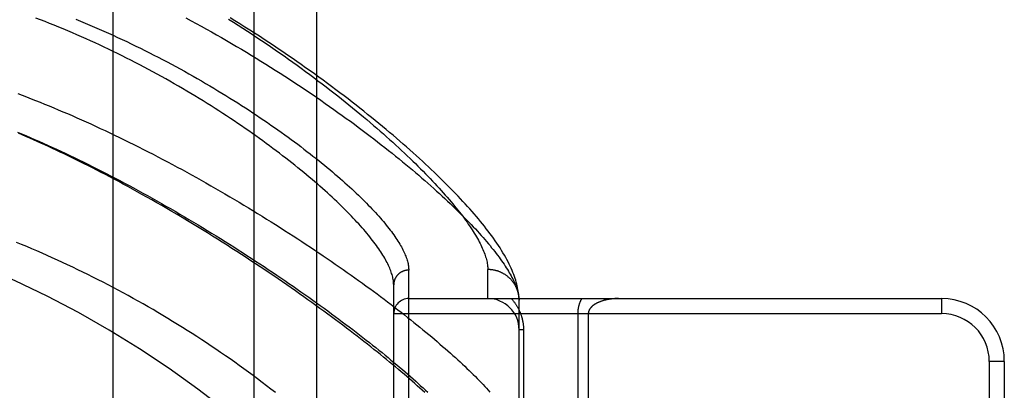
# Model space of a CAD drawing. Header units: inches. Extents: x 0 to 221, y 0 to 143.
# Tile 67 of 256: x 38.761 to 40.723, y 59.388 to 60.126. Entities that reach past the tile are written whole.
import ezdxf

# ---------------------------------------------------------------- set-up
doc = ezdxf.new("R2010")
doc.units = ezdxf.units.IN
doc.header["$LTSCALE"] = 12.142857
doc.header["$MEASUREMENT"] = 0
doc.linetypes.add('HIDDEN', pattern=[0.2, 0.1, -0.1])
for name, color, linetype in [('DEFAULT_2', 8, 'HIDDEN'), ('LEFTHAND_DOOR_ASSEMBLY', 7, 'CONTINUOUS'), ('SUBPANEL', 7, 'CONTINUOUS')]:
    doc.layers.add(name, color=color, linetype=linetype)

msp = doc.modelspace()

# ---------------------------------------------------------------- linework, layer by layer
at = {"layer": 'DEFAULT_2', "color": 8, "linetype": 'HIDDEN'}
msp.add_line((38.9472, 34.8936), (38.9472, 103.9976), dxfattribs=at)
at = {"layer": 'LEFTHAND_DOOR_ASSEMBLY', "color": 8, "linetype": 'HIDDEN'}
for p, q in [((39.5365, 58.514), (39.5365, 59.6272)), ((39.694, 59.5706), (39.694, 59.6284)), ((39.5065, 58.5434), (39.5065, 59.5978)), ((39.5365, 59.5706), (40.5985, 59.5706)), ((39.7565, 59.5672), (39.7564, 59.5696)), ((39.7565, 59.2268), (39.7565, 59.5672)), ((40.5985, 59.5706), (40.5985, 59.5406)), ((39.5065, 59.5406), (40.5985, 59.5406)), ((39.8732, 59.5406), (39.8732, 59.2686)), ((39.8944, 59.5406), (39.8944, 59.292)), ((39.7653, 59.5081), (39.7565, 59.5081)), ((39.7653, 59.5081), (39.7653, 59.2268)), ((40.6935, 59.4456), (40.6935, 58.6956)), ((40.7235, 59.4456), (40.6935, 59.4456)), ((40.7235, 59.4456), (40.7235, 58.6956))]:
    msp.add_line(p, q, dxfattribs=at)
for points in [[(39.5065, 59.5978), (39.5064, 59.5999), (39.5063, 59.602), (39.5061, 59.6042), (39.5058, 59.6065), (39.5055, 59.6088), (39.505, 59.6111), (39.5045, 59.6135), (39.5039, 59.6159), (39.5032, 59.6183), (39.5024, 59.6208), (39.5016, 59.6233), (39.5007, 59.6259), (39.4997, 59.6285), (39.4986, 59.6312), (39.4974, 59.6339), (39.4961, 59.6366), (39.4948, 59.6394), (39.4933, 59.6423), (39.4918, 59.6451), (39.4902, 59.6481), (39.4886, 59.651), (39.4868, 59.654), (39.4849, 59.6571), (39.483, 59.6601), (39.481, 59.6633), (39.4789, 59.6664), (39.4767, 59.6697), (39.4744, 59.6729), (39.4721, 59.6762), (39.4696, 59.6796), (39.4671, 59.6829), (39.4644, 59.6864), (39.4617, 59.6898), (39.4589, 59.6933), (39.456, 59.6969), (39.453, 59.7005), (39.45, 59.7041), (39.4468, 59.7078), (39.4436, 59.7115), (39.4402, 59.7153), (39.4368, 59.7191), (39.4333, 59.7229), (39.4297, 59.7268), (39.426, 59.7307), (39.4222, 59.7347), (39.4183, 59.7387), (39.4143, 59.7427), (39.4103, 59.7468), (39.4061, 59.7509), (39.4019, 59.7551), (39.3975, 59.7593), (39.3931, 59.7635), (39.3886, 59.7678), (39.384, 59.7721), (39.3793, 59.7764), (39.3745, 59.7808), (39.3696, 59.7852), (39.3646, 59.7897), (39.3595, 59.7942), (39.3543, 59.7987), (39.3491, 59.8032), (39.3437, 59.8078), (39.3383, 59.8124), (39.3327, 59.817), (39.3271, 59.8217), (39.3214, 59.8264), (39.3156, 59.8311), (39.3097, 59.8358), (39.3037, 59.8406), (39.2976, 59.8454), (39.2914, 59.8502), (39.2851, 59.855), (39.2788, 59.8599), (39.2724, 59.8647), (39.2658, 59.8696), (39.2592, 59.8745), (39.2525, 59.8795), (39.2457, 59.8844), (39.2389, 59.8893), (39.2319, 59.8943), (39.2249, 59.8993), (39.2178, 59.9042), (39.2106, 59.9092), (39.2033, 59.9142), (39.196, 59.9192), (39.1886, 59.9242), (39.1811, 59.9292), (39.1735, 59.9342), (39.1659, 59.9392), (39.1581, 59.9442), (39.1504, 59.9492), (39.1425, 59.9541), (39.1346, 59.9591), (39.1266, 59.9641), (39.1186, 59.969), (39.1104, 59.9739), (39.1023, 59.9788), (39.0941, 59.9837), (39.0858, 59.9886), (39.0774, 59.9935), (39.0691, 59.9983), (39.0606, 60.0031), (39.0521, 60.0079), (39.0436, 60.0126), (39.035, 60.0173), (39.0264, 60.022), (39.0177, 60.0267), (39.009, 60.0313), (39.0003, 60.0359), (38.9915, 60.0405), (38.9827, 60.045), (38.9739, 60.0494), (38.965, 60.0539), (38.9562, 60.0583), (38.9472, 60.0626), (38.9383, 60.0669), (38.9293, 60.0712), (38.9204, 60.0754), (38.9114, 60.0795), (38.9023, 60.0836), (38.8933, 60.0877), (38.8843, 60.0917), (38.8752, 60.0957), (38.8662, 60.0996), (38.8571, 60.1034), (38.848, 60.1072), (38.8389, 60.111), (38.8298, 60.1146), (38.8207, 60.1183), (38.8116, 60.1218), (38.8025, 60.1254), (38.7934, 60.1288)], [(39.0924, 60.1291), (39.1026, 60.1236), (39.1128, 60.1181), (39.123, 60.1126), (39.1331, 60.107), (39.1432, 60.1013), (39.1533, 60.0957), (39.1633, 60.09), (39.1733, 60.0842), (39.1832, 60.0784), (39.1931, 60.0726), (39.203, 60.0668), (39.2128, 60.0609), (39.2226, 60.055), (39.2323, 60.0491), (39.2419, 60.0432), (39.2515, 60.0372), (39.261, 60.0313), (39.2705, 60.0253), (39.2799, 60.0193), (39.2892, 60.0133), (39.2985, 60.0073), (39.3077, 60.0013), (39.3168, 59.9953), (39.3259, 59.9892), (39.3348, 59.9832), (39.3437, 59.9772), (39.3526, 59.9712), (39.3613, 59.9652), (39.3699, 59.9592), (39.3785, 59.9532), (39.387, 59.9472), (39.3954, 59.9412), (39.4037, 59.9352), (39.4119, 59.9293), (39.4201, 59.9234), (39.4281, 59.9175), (39.436, 59.9116), (39.4439, 59.9057), (39.4516, 59.8999), (39.4593, 59.8941), (39.4669, 59.8883), (39.4744, 59.8825), (39.4817, 59.8768), (39.489, 59.8711), (39.4962, 59.8654), (39.5033, 59.8597), (39.5103, 59.8541), (39.5171, 59.8486), (39.5239, 59.843), (39.5306, 59.8375), (39.5372, 59.832), (39.5437, 59.8266), (39.5501, 59.8212), (39.5564, 59.8159), (39.5625, 59.8105), (39.5686, 59.8053), (39.5746, 59.8), (39.5805, 59.7948), (39.5863, 59.7897), (39.5919, 59.7846), (39.5975, 59.7795), (39.603, 59.7745), (39.6084, 59.7695), (39.6137, 59.7646), (39.6188, 59.7597), (39.6239, 59.7549), (39.6289, 59.7501), (39.6338, 59.7453), (39.6386, 59.7406), (39.6432, 59.736), (39.6478, 59.7314), (39.6523, 59.7268), (39.6567, 59.7223), (39.661, 59.7178), (39.6652, 59.7134), (39.6693, 59.7091), (39.6732, 59.7047), (39.6771, 59.7005), (39.6809, 59.6962), (39.6846, 59.6921), (39.6882, 59.6879), (39.6917, 59.6839), (39.6952, 59.6798), (39.6985, 59.6759), (39.7017, 59.6719), (39.7048, 59.668), (39.7079, 59.6642), (39.7108, 59.6604), (39.7136, 59.6567), (39.7164, 59.653), (39.719, 59.6494), (39.7216, 59.6458), (39.7241, 59.6423), (39.7264, 59.6388), (39.7287, 59.6353), (39.7309, 59.6319), (39.733, 59.6286), (39.735, 59.6253), (39.7369, 59.622), (39.7388, 59.6189), (39.7405, 59.6157), (39.7422, 59.6126), (39.7437, 59.6096), (39.7452, 59.6065), (39.7465, 59.6036), (39.7478, 59.6007), (39.749, 59.5978), (39.7501, 59.595), (39.7511, 59.5923), (39.7521, 59.5895), (39.7529, 59.5869), (39.7537, 59.5842)], [(39.7564, 59.5696), (39.7563, 59.5726), (39.756, 59.5756), (39.7557, 59.5788), (39.7553, 59.5821), (39.7548, 59.5854), (39.7542, 59.5888), (39.7535, 59.5923), (39.7528, 59.5959), (39.7519, 59.5995), (39.7509, 59.6032), (39.7498, 59.6069), (39.7485, 59.6107), (39.7472, 59.6146), (39.7458, 59.6185), (39.7442, 59.6225), (39.7425, 59.6266), (39.7407, 59.6308), (39.7388, 59.635), (39.7367, 59.6393), (39.7345, 59.6436), (39.7322, 59.6481), (39.7297, 59.6526), (39.7271, 59.6572), (39.7243, 59.6618), (39.7214, 59.6665), (39.7184, 59.6713), (39.7153, 59.6761), (39.7121, 59.6809), (39.7088, 59.6857), (39.7054, 59.6905), (39.7019, 59.6953), (39.6984, 59.7001), (39.6948, 59.7049), (39.6911, 59.7097), (39.6873, 59.7145), (39.6834, 59.7194), (39.6794, 59.7243), (39.6753, 59.7291), (39.6712, 59.7341), (39.667, 59.739), (39.6626, 59.744), (39.6582, 59.749), (39.6537, 59.754), (39.6492, 59.759), (39.6445, 59.7641), (39.6398, 59.7692), (39.6349, 59.7743), (39.63, 59.7795), (39.625, 59.7847), (39.6199, 59.7899), (39.6147, 59.7952), (39.6094, 59.8005), (39.604, 59.8058), (39.5985, 59.8111), (39.5929, 59.8165), (39.5873, 59.822), (39.5815, 59.8274), (39.5757, 59.8329), (39.5698, 59.8384), (39.5637, 59.844), (39.5576, 59.8496), (39.5514, 59.8552), (39.5451, 59.8609), (39.5387, 59.8666), (39.5322, 59.8723), (39.5256, 59.8781), (39.5189, 59.8839), (39.5121, 59.8897), (39.5053, 59.8956), (39.4983, 59.9014), (39.4912, 59.9073), (39.4841, 59.9133), (39.4768, 59.9193), (39.4695, 59.9252), (39.4621, 59.9313), (39.4545, 59.9373), (39.4469, 59.9434), (39.4392, 59.9495), (39.4314, 59.9556), (39.4235, 59.9617), (39.4156, 59.9679), (39.4075, 59.974), (39.3993, 59.9802), (39.3911, 59.9864), (39.3828, 59.9926), (39.3744, 59.9989), (39.3659, 60.0051), (39.3573, 60.0114), (39.3486, 60.0176), (39.3399, 60.0239), (39.331, 60.0301), (39.3221, 60.0364), (39.3132, 60.0427), (39.3041, 60.0489), (39.295, 60.0552), (39.2858, 60.0615), (39.2765, 60.0677), (39.2671, 60.074), (39.2577, 60.0802), (39.2483, 60.0864), (39.2387, 60.0926), (39.2291, 60.0988), (39.2195, 60.105), (39.2097, 60.1111), (39.2, 60.1172), (39.1901, 60.1233), (39.1803, 60.1294)], [(38.8733, 60.1267), (38.8825, 60.1229), (38.8918, 60.119), (38.9011, 60.1151), (38.9103, 60.1111), (38.9195, 60.1071), (38.9287, 60.103), (38.9379, 60.0989), (38.9471, 60.0948), (38.9562, 60.0905), (38.9654, 60.0863), (38.9745, 60.082), (38.9835, 60.0777), (38.9926, 60.0733), (39.0016, 60.0689), (39.0105, 60.0644), (39.0195, 60.0599), (39.0284, 60.0554), (39.0372, 60.0509), (39.046, 60.0463), (39.0548, 60.0417), (39.0636, 60.037), (39.0722, 60.0323), (39.0809, 60.0276), (39.0895, 60.0229), (39.098, 60.0181), (39.1065, 60.0134), (39.1149, 60.0086), (39.1233, 60.0038), (39.1316, 59.9989), (39.1398, 59.9941), (39.148, 59.9892), (39.1561, 59.9844), (39.1641, 59.9795), (39.1721, 59.9746), (39.18, 59.9697), (39.1878, 59.9648), (39.1956, 59.9599), (39.2033, 59.955), (39.2109, 59.9501), (39.2184, 59.9453), (39.2259, 59.9404), (39.2332, 59.9355), (39.2405, 59.9306), (39.2477, 59.9257), (39.2549, 59.9208), (39.2619, 59.916), (39.2689, 59.9111), (39.2757, 59.9063), (39.2825, 59.9015), (39.2892, 59.8967), (39.2959, 59.8919), (39.3024, 59.8871), (39.3088, 59.8824), (39.3152, 59.8777), (39.3214, 59.873), (39.3276, 59.8683), (39.3337, 59.8636), (39.3397, 59.859), (39.3456, 59.8543), (39.3514, 59.8498), (39.3571, 59.8452), (39.3628, 59.8407), (39.3683, 59.8362), (39.3737, 59.8317), (39.3791, 59.8272), (39.3843, 59.8228), (39.3895, 59.8184), (39.3946, 59.8141), (39.3996, 59.8098), (39.4044, 59.8055), (39.4092, 59.8012), (39.4139, 59.797), (39.4186, 59.7928), (39.4231, 59.7887), (39.4275, 59.7846), (39.4318, 59.7805), (39.4361, 59.7764), (39.4402, 59.7724), (39.4443, 59.7685), (39.4483, 59.7645), (39.4521, 59.7606), (39.4559, 59.7568), (39.4596, 59.753), (39.4632, 59.7492), (39.4667, 59.7455), (39.4702, 59.7418), (39.4735, 59.7381), (39.4767, 59.7345), (39.4799, 59.7309), (39.483, 59.7274), (39.486, 59.7239), (39.4888, 59.7204), (39.4916, 59.717), (39.4944, 59.7136), (39.497, 59.7103), (39.4995, 59.707), (39.502, 59.7038), (39.5043, 59.7005), (39.5066, 59.6974), (39.5088, 59.6942), (39.5109, 59.6911), (39.513, 59.6881), (39.5149, 59.6851), (39.5167, 59.6821), (39.5185, 59.6792), (39.5202, 59.6763), (39.5218, 59.6735), (39.5233, 59.6707), (39.5247, 59.6679), (39.5261, 59.6652), (39.5273, 59.6625), (39.5285, 59.6599), (39.5296, 59.6573), (39.5306, 59.6547), (39.5316, 59.6522), (39.5324, 59.6497), (39.5332, 59.6473), (39.5339, 59.6449), (39.5345, 59.6425), (39.535, 59.6402), (39.5355, 59.6379), (39.5358, 59.6357), (39.5361, 59.6335), (39.5363, 59.6314), (39.5364, 59.6292), (39.5365, 59.6272)], [(39.1773, 60.127), (39.1869, 60.1209), (39.1964, 60.1149), (39.2058, 60.1088), (39.2152, 60.1027), (39.2246, 60.0966), (39.2338, 60.0905), (39.243, 60.0844), (39.2521, 60.0782), (39.2612, 60.0721), (39.2702, 60.0659), (39.2791, 60.0597), (39.2879, 60.0535), (39.2966, 60.0474), (39.3053, 60.0412), (39.3139, 60.035), (39.3224, 60.0289), (39.3308, 60.0227), (39.3391, 60.0166), (39.3474, 60.0104), (39.3555, 60.0043), (39.3636, 59.9982), (39.3716, 59.9921), (39.3794, 59.986), (39.3872, 59.98), (39.3949, 59.974), (39.4025, 59.968), (39.41, 59.962), (39.4174, 59.956), (39.4247, 59.9501), (39.4319, 59.9442), (39.439, 59.9383), (39.446, 59.9325), (39.4529, 59.9267), (39.4597, 59.9209), (39.4664, 59.9152), (39.473, 59.9095), (39.4795, 59.9038), (39.4859, 59.8982), (39.4922, 59.8926), (39.4984, 59.8871), (39.5045, 59.8816), (39.5105, 59.8761), (39.5164, 59.8707), (39.5222, 59.8654), (39.5279, 59.86), (39.5335, 59.8547), (39.539, 59.8495), (39.5444, 59.8443), (39.5497, 59.8392), (39.5548, 59.8341), (39.5599, 59.829), (39.5649, 59.824), (39.5698, 59.819), (39.5746, 59.8141), (39.5793, 59.8093), (39.5839, 59.8045), (39.5883, 59.7997), (39.5927, 59.795), (39.597, 59.7903), (39.6012, 59.7857), (39.6053, 59.7811), (39.6093, 59.7766), (39.6132, 59.7722), (39.617, 59.7678), (39.6207, 59.7634), (39.6243, 59.7591), (39.6278, 59.7548), (39.6313, 59.7506), (39.6346, 59.7465), (39.6378, 59.7424), (39.641, 59.7383), (39.644, 59.7343), (39.6469, 59.7304), (39.6498, 59.7265), (39.6526, 59.7226), (39.6552, 59.7188), (39.6578, 59.7151), (39.6603, 59.7114), (39.6627, 59.7077), (39.665, 59.7042), (39.6672, 59.7006), (39.6693, 59.6971), (39.6714, 59.6937), (39.6733, 59.6903), (39.6752, 59.687), (39.6769, 59.6837), (39.6786, 59.6804), (39.6802, 59.6773), (39.6817, 59.6741), (39.6831, 59.671), (39.6844, 59.668), (39.6857, 59.665), (39.6868, 59.6621), (39.6879, 59.6592), (39.6889, 59.6564), (39.6897, 59.6536), (39.6905, 59.6508), (39.6913, 59.6482), (39.6919, 59.6455), (39.6925, 59.6429), (39.6929, 59.6404), (39.6933, 59.6379), (39.6936, 59.6354), (39.6938, 59.6331), (39.6939, 59.6307), (39.694, 59.6284)], [(38.7573, 59.9785), (38.7661, 59.9752), (38.7749, 59.9719), (38.7838, 59.9684), (38.7927, 59.9649), (38.8017, 59.9614), (38.8107, 59.9577), (38.8197, 59.9541), (38.8288, 59.9503), (38.838, 59.9465), (38.8471, 59.9426), (38.8564, 59.9387), (38.8656, 59.9347), (38.8749, 59.9306), (38.8842, 59.9265), (38.8936, 59.9223), (38.903, 59.9181), (38.9124, 59.9138), (38.9218, 59.9094), (38.9313, 59.905), (38.9408, 59.9005), (38.9503, 59.896), (38.9598, 59.8914), (38.9694, 59.8867), (38.9789, 59.882), (38.9885, 59.8773), (38.9981, 59.8725), (39.0077, 59.8676), (39.0173, 59.8627), (39.027, 59.8578), (39.0366, 59.8528), (39.0462, 59.8477), (39.0558, 59.8427), (39.0654, 59.8375), (39.075, 59.8324), (39.0846, 59.8272), (39.0942, 59.8219), (39.1038, 59.8167), (39.1134, 59.8114), (39.1229, 59.806), (39.1324, 59.8007), (39.1419, 59.7953), (39.1514, 59.7898), (39.1608, 59.7844), (39.1702, 59.7789), (39.1796, 59.7734), (39.189, 59.7679), (39.1983, 59.7624), (39.2075, 59.7568), (39.2168, 59.7513), (39.226, 59.7457), (39.2351, 59.7401), (39.2442, 59.7345), (39.2532, 59.7289), (39.2622, 59.7233), (39.2712, 59.7177), (39.2801, 59.712), (39.2889, 59.7064), (39.2977, 59.7008), (39.3064, 59.6952), (39.3151, 59.6895), (39.3237, 59.6839), (39.3322, 59.6783), (39.3406, 59.6727), (39.349, 59.6671), (39.3574, 59.6615), (39.3656, 59.6559), (39.3738, 59.6504), (39.3819, 59.6448), (39.39, 59.6393), (39.3979, 59.6338), (39.4058, 59.6283), (39.4137, 59.6228), (39.4214, 59.6173), (39.4291, 59.6118), (39.4366, 59.6064), (39.4441, 59.601), (39.4516, 59.5956), (39.4589, 59.5903), (39.4662, 59.585), (39.4733, 59.5797), (39.4804, 59.5744), (39.4874, 59.5691), (39.4944, 59.5639), (39.5012, 59.5587), (39.508, 59.5535), (39.5146, 59.5484), (39.5212, 59.5433), (39.5277, 59.5382), (39.5341, 59.5332), (39.5404, 59.5282), (39.5467, 59.5232), (39.5528, 59.5183), (39.5589, 59.5134), (39.5648, 59.5085), (39.5707, 59.5037), (39.5765, 59.4989), (39.5822, 59.4942), (39.5878, 59.4895), (39.5933, 59.4848), (39.5987, 59.4801), (39.604, 59.4755), (39.6093, 59.471), (39.6144, 59.4664), (39.6195, 59.462), (39.6245, 59.4575), (39.6294, 59.4531), (39.6341, 59.4487), (39.6388, 59.4444), (39.6434, 59.4401), (39.648, 59.4359), (39.6524, 59.4317), (39.6567, 59.4275), (39.661, 59.4234), (39.6651, 59.4193), (39.6692, 59.4153), (39.6731, 59.4113), (39.677, 59.4074), (39.6808, 59.4035), (39.6845, 59.3996), (39.6881, 59.3958), (39.6916, 59.392), (39.695, 59.3883), (39.6983, 59.3846)], [(38.7565, 59.902), (38.765, 59.8985), (38.7735, 59.8949), (38.782, 59.8912), (38.7906, 59.8875), (38.7992, 59.8837), (38.8079, 59.8799), (38.8166, 59.876), (38.8254, 59.872), (38.8342, 59.868), (38.843, 59.8639), (38.8519, 59.8597), (38.8608, 59.8555), (38.8697, 59.8512), (38.8787, 59.8469), (38.8877, 59.8425), (38.8967, 59.838), (38.9058, 59.8335), (38.9149, 59.829), (38.924, 59.8244), (38.9331, 59.8197), (38.9423, 59.815), (38.9514, 59.8102), (38.9606, 59.8054), (38.9698, 59.8006), (38.979, 59.7956), (38.9882, 59.7907), (38.9974, 59.7857), (39.0066, 59.7806), (39.0158, 59.7756), (39.025, 59.7704), (39.0342, 59.7653), (39.0434, 59.7601), (39.0526, 59.7548), (39.0618, 59.7496), (39.071, 59.7443), (39.0802, 59.7389), (39.0893, 59.7336), (39.0984, 59.7282), (39.1075, 59.7228), (39.1166, 59.7174), (39.1256, 59.7119), (39.1346, 59.7064), (39.1436, 59.701), (39.1525, 59.6954), (39.1614, 59.6899), (39.1703, 59.6844), (39.1792, 59.6788), (39.188, 59.6733), (39.1967, 59.6677), (39.2054, 59.6621), (39.2141, 59.6565), (39.2227, 59.6509), (39.2313, 59.6453), (39.2398, 59.6398), (39.2482, 59.6342), (39.2566, 59.6286), (39.265, 59.623), (39.2733, 59.6174), (39.2815, 59.6118), (39.2897, 59.6063), (39.2978, 59.6007), (39.3058, 59.5952), (39.3138, 59.5896), (39.3217, 59.5841), (39.3295, 59.5786), (39.3373, 59.5731), (39.345, 59.5676), (39.3527, 59.5622), (39.3602, 59.5567), (39.3677, 59.5513), (39.3751, 59.5459), (39.3825, 59.5405), (39.3897, 59.5352), (39.3969, 59.5298), (39.404, 59.5245), (39.4111, 59.5192), (39.418, 59.514), (39.4249, 59.5087), (39.4317, 59.5035), (39.4384, 59.4984), (39.4451, 59.4932), (39.4516, 59.4881), (39.4581, 59.483), (39.4645, 59.4779), (39.4708, 59.4729), (39.477, 59.4679), (39.4832, 59.463), (39.4892, 59.458), (39.4952, 59.4531), (39.5011, 59.4483), (39.5069, 59.4435), (39.5126, 59.4387), (39.5183, 59.4339), (39.5238, 59.4292), (39.5293, 59.4245), (39.5347, 59.4199), (39.5399, 59.4153), (39.5451, 59.4107), (39.5503, 59.4062), (39.5553, 59.4017), (39.5602, 59.3972), (39.5651, 59.3928), (39.5698, 59.3885), (39.5745, 59.3841)], [(39.5683, 59.3836), (39.5635, 59.388), (39.5586, 59.3925), (39.5536, 59.3969), (39.5485, 59.4015), (39.5433, 59.406), (39.538, 59.4106), (39.5326, 59.4153), (39.5271, 59.42), (39.5216, 59.4247), (39.5159, 59.4295), (39.5101, 59.4344), (39.5043, 59.4392), (39.4983, 59.4442), (39.4923, 59.4491), (39.4862, 59.4541), (39.4799, 59.4592), (39.4736, 59.4643), (39.4672, 59.4694), (39.4606, 59.4746), (39.454, 59.4798), (39.4473, 59.485), (39.4405, 59.4903), (39.4336, 59.4957), (39.4266, 59.501), (39.4195, 59.5064), (39.4124, 59.5119), (39.4051, 59.5174), (39.3977, 59.5229), (39.3902, 59.5285), (39.3827, 59.5341), (39.375, 59.5397), (39.3673, 59.5454), (39.3595, 59.5511), (39.3515, 59.5568), (39.3435, 59.5626), (39.3354, 59.5683), (39.3272, 59.5742), (39.3189, 59.58), (39.3105, 59.5859), (39.302, 59.5918), (39.2935, 59.5977), (39.2848, 59.6037), (39.2761, 59.6097), (39.2673, 59.6157), (39.2584, 59.6217), (39.2494, 59.6277), (39.2403, 59.6338), (39.2312, 59.6399), (39.2219, 59.646), (39.2126, 59.6521), (39.2032, 59.6582), (39.1938, 59.6643), (39.1842, 59.6704), (39.1746, 59.6766), (39.1649, 59.6827), (39.1552, 59.6888), (39.1453, 59.695), (39.1355, 59.7011), (39.1255, 59.7072), (39.1155, 59.7134), (39.1054, 59.7195), (39.0953, 59.7256), (39.0851, 59.7317), (39.0749, 59.7377), (39.0646, 59.7438), (39.0544, 59.7497), (39.0443, 59.7556), (39.0342, 59.7614), (39.0243, 59.767), (39.0144, 59.7726), (39.0047, 59.778), (38.9952, 59.7833), (38.9858, 59.7885), (38.9765, 59.7936), (38.9674, 59.7985), (38.9584, 59.8034), (38.9495, 59.8081), (38.9407, 59.8128), (38.932, 59.8173), (38.9234, 59.8218), (38.9148, 59.8262), (38.9064, 59.8305), (38.8981, 59.8347), (38.8898, 59.8389), (38.8817, 59.8429), (38.8736, 59.8469), (38.8656, 59.8508), (38.8577, 59.8547), (38.8498, 59.8585), (38.8419, 59.8622), (38.8341, 59.8659), (38.8264, 59.8695), (38.8187, 59.8731), (38.811, 59.8766), (38.8034, 59.88), (38.7959, 59.8834), (38.7884, 59.8868), (38.781, 59.89), (38.7736, 59.8933), (38.7662, 59.8964), (38.7589, 59.8996)], [(39.2707, 59.3833), (39.2619, 59.3902), (39.2531, 59.397), (39.2442, 59.4037), (39.2352, 59.4105), (39.2262, 59.4172), (39.2171, 59.4239), (39.208, 59.4306), (39.1988, 59.4372), (39.1896, 59.4437), (39.1803, 59.4503), (39.171, 59.4568), (39.1616, 59.4632), (39.1522, 59.4696), (39.1428, 59.476), (39.1333, 59.4823), (39.1238, 59.4886), (39.1142, 59.4948), (39.1046, 59.501), (39.095, 59.5071), (39.0853, 59.5131), (39.0756, 59.5192), (39.0659, 59.5251), (39.0562, 59.5311), (39.0464, 59.5369), (39.0366, 59.5427), (39.0268, 59.5485), (39.0169, 59.5542), (39.007, 59.5598), (38.9971, 59.5654), (38.9872, 59.571), (38.9772, 59.5764), (38.9673, 59.5819), (38.9573, 59.5872), (38.9473, 59.5925), (38.9373, 59.5978), (38.9272, 59.603), (38.9172, 59.6081), (38.9071, 59.6132), (38.897, 59.6182), (38.8869, 59.6232), (38.8768, 59.6281), (38.8667, 59.633), (38.8565, 59.6378), (38.8464, 59.6425), (38.8362, 59.6472), (38.826, 59.6518), (38.8159, 59.6564), (38.8057, 59.6609), (38.7955, 59.6653), (38.7853, 59.6697), (38.7751, 59.674), (38.7648, 59.6783), (38.7546, 59.6825)], [(39.5365, 59.6272), (39.5358, 59.6272), (39.5352, 59.6271), (39.5345, 59.6271), (39.5339, 59.627), (39.5332, 59.627), (39.5326, 59.6269), (39.5319, 59.6268), (39.5313, 59.6267), (39.5306, 59.6266), (39.53, 59.6265), (39.5293, 59.6263), (39.5287, 59.6262), (39.5281, 59.626), (39.5274, 59.6258), (39.5268, 59.6256), (39.5262, 59.6254), (39.5256, 59.6252), (39.525, 59.6249), (39.5244, 59.6247), (39.5238, 59.6244), (39.5232, 59.6241), (39.5226, 59.6238), (39.522, 59.6235), (39.5215, 59.6232), (39.5209, 59.6229), (39.5203, 59.6226), (39.5198, 59.6222), (39.5193, 59.6218), (39.5187, 59.6215), (39.5182, 59.6211), (39.5177, 59.6207), (39.5172, 59.6203), (39.5167, 59.6199), (39.5162, 59.6194), (39.5157, 59.619), (39.5153, 59.6186), (39.5148, 59.6181), (39.5143, 59.6176), (39.5139, 59.6171), (39.5135, 59.6167), (39.5131, 59.6162), (39.5127, 59.6157), (39.5123, 59.6151), (39.5119, 59.6146), (39.5115, 59.6141), (39.5112, 59.6136), (39.5108, 59.613), (39.5105, 59.6125), (39.5102, 59.6119), (39.5099, 59.6113), (39.5096, 59.6108), (39.5093, 59.6102), (39.509, 59.6096), (39.5088, 59.609), (39.5085, 59.6084), (39.5083, 59.6078), (39.5081, 59.6072), (39.5079, 59.6066), (39.5077, 59.606), (39.5075, 59.6054), (39.5073, 59.6048), (39.5072, 59.6041), (39.507, 59.6035), (39.5069, 59.6029), (39.5068, 59.6022), (39.5067, 59.6016), (39.5066, 59.601), (39.5066, 59.6003), (39.5065, 59.5997), (39.5065, 59.5991), (39.5065, 59.5984), (39.5065, 59.5978)], [(39.7564, 59.5706), (39.7563, 59.5717), (39.7562, 59.5728), (39.7561, 59.5739), (39.756, 59.575), (39.7558, 59.5761), (39.7556, 59.5772), (39.7554, 59.5783), (39.7552, 59.5794), (39.755, 59.5805), (39.7547, 59.5816), (39.7544, 59.5827), (39.7541, 59.5838), (39.7538, 59.5848), (39.7535, 59.5859), (39.7531, 59.587), (39.7527, 59.588), (39.7523, 59.5891), (39.7519, 59.5901), (39.7515, 59.5911), (39.751, 59.5922), (39.7506, 59.5932), (39.7501, 59.5942), (39.7496, 59.5952), (39.749, 59.5962), (39.7485, 59.5972), (39.7479, 59.5981), (39.7473, 59.5991), (39.7467, 59.6), (39.7461, 59.601), (39.7455, 59.6019), (39.7448, 59.6028), (39.7441, 59.6037), (39.7434, 59.6046), (39.7427, 59.6055), (39.742, 59.6064), (39.7413, 59.6072), (39.7405, 59.608), (39.7397, 59.6089), (39.739, 59.6097), (39.7382, 59.6105), (39.7373, 59.6113), (39.7365, 59.612), (39.7357, 59.6128), (39.7348, 59.6135), (39.7339, 59.6142), (39.7331, 59.615), (39.7322, 59.6156), (39.7313, 59.6163), (39.7303, 59.617), (39.7294, 59.6176), (39.7285, 59.6182), (39.7275, 59.6189), (39.7265, 59.6194), (39.7255, 59.62), (39.7246, 59.6206), (39.7236, 59.6211), (39.7225, 59.6216), (39.7215, 59.6221), (39.7205, 59.6226), (39.7195, 59.6231), (39.7184, 59.6235), (39.7174, 59.624), (39.7163, 59.6244), (39.7152, 59.6248), (39.7141, 59.6251), (39.7131, 59.6255), (39.712, 59.6258), (39.7109, 59.6261), (39.7098, 59.6264), (39.7087, 59.6267), (39.7076, 59.6269), (39.7064, 59.6272), (39.7053, 59.6274), (39.7042, 59.6276), (39.7031, 59.6278), (39.7019, 59.6279), (39.7008, 59.628), (39.6997, 59.6281), (39.6985, 59.6282), (39.6974, 59.6283), (39.6963, 59.6284), (39.6951, 59.6284), (39.694, 59.6284)], [(39.7537, 59.5842), (39.7543, 59.5817), (39.7549, 59.5791), (39.7554, 59.5767), (39.7558, 59.5742), (39.7561, 59.5718), (39.7563, 59.5695), (39.7565, 59.5672)], [(39.7409, 59.5706), (39.7419, 59.5696), (39.7428, 59.5685), (39.7437, 59.5675), (39.7446, 59.5664), (39.7454, 59.5653), (39.7462, 59.5643), (39.747, 59.5632), (39.7478, 59.5621), (39.7486, 59.561), (39.7493, 59.56), (39.7501, 59.5589), (39.7508, 59.5578), (39.7515, 59.5567), (39.7521, 59.5556), (39.7528, 59.5545), (39.7534, 59.5534), (39.754, 59.5523), (39.7546, 59.5512), (39.7552, 59.55), (39.7557, 59.5489), (39.7563, 59.5478), (39.7568, 59.5467), (39.7573, 59.5456), (39.7578, 59.5445), (39.7583, 59.5434), (39.7587, 59.5422), (39.7592, 59.5411), (39.7596, 59.54), (39.76, 59.5389), (39.7603, 59.5378), (39.7607, 59.5367), (39.7611, 59.5356), (39.7614, 59.5345), (39.7617, 59.5334), (39.762, 59.5324), (39.7623, 59.5313), (39.7626, 59.5302), (39.7628, 59.5291), (39.7631, 59.5281), (39.7633, 59.527), (39.7635, 59.5259), (39.7637, 59.5249), (39.7639, 59.5238), (39.7641, 59.5228), (39.7642, 59.5217), (39.7644, 59.5206), (39.7645, 59.5196), (39.7647, 59.5186), (39.7648, 59.5175), (39.7649, 59.5165), (39.765, 59.5154), (39.765, 59.5144), (39.7651, 59.5133), (39.7652, 59.5123), (39.7652, 59.5113), (39.7652, 59.5102), (39.7652, 59.5092), (39.7653, 59.5081)], [(39.8812, 59.5706), (39.8808, 59.5698), (39.8803, 59.569), (39.8799, 59.5682), (39.8795, 59.5674), (39.8791, 59.5665), (39.8787, 59.5657), (39.8783, 59.5649), (39.878, 59.5641), (39.8776, 59.5633), (39.8773, 59.5625), (39.877, 59.5617), (39.8767, 59.5609), (39.8764, 59.5601), (39.8762, 59.5593), (39.8759, 59.5585), (39.8757, 59.5577), (39.8755, 59.5569), (39.8752, 59.5562), (39.875, 59.5554), (39.8749, 59.5547), (39.8747, 59.5539), (39.8745, 59.5532), (39.8744, 59.5524), (39.8742, 59.5517), (39.8741, 59.551), (39.874, 59.5503), (39.8739, 59.5496), (39.8738, 59.5488), (39.8737, 59.5481), (39.8736, 59.5474), (39.8735, 59.5467), (39.8734, 59.546), (39.8734, 59.5454), (39.8733, 59.5447), (39.8733, 59.544), (39.8732, 59.5433), (39.8732, 59.5426), (39.8732, 59.5419), (39.8732, 59.5413), (39.8732, 59.5406)], [(39.9544, 59.5706), (39.9531, 59.5706), (39.9519, 59.5706), (39.9506, 59.5705), (39.9494, 59.5705), (39.9481, 59.5704), (39.9469, 59.5704), (39.9457, 59.5703), (39.9444, 59.5702), (39.9432, 59.5701), (39.942, 59.5699), (39.9408, 59.5698), (39.9396, 59.5697), (39.9384, 59.5695), (39.9373, 59.5693), (39.9361, 59.5692), (39.935, 59.569), (39.9338, 59.5688), (39.9327, 59.5686), (39.9316, 59.5683), (39.9305, 59.5681), (39.9294, 59.5679), (39.9284, 59.5676), (39.9273, 59.5674), (39.9263, 59.5671), (39.9253, 59.5668), (39.9243, 59.5665), (39.9233, 59.5663), (39.9224, 59.566), (39.9214, 59.5657), (39.9205, 59.5653), (39.9196, 59.565), (39.9187, 59.5647), (39.9178, 59.5644), (39.917, 59.564), (39.9161, 59.5637), (39.9153, 59.5634), (39.9145, 59.563), (39.9137, 59.5627), (39.913, 59.5623), (39.9122, 59.5619), (39.9115, 59.5616), (39.9108, 59.5612), (39.9101, 59.5608), (39.9094, 59.5604), (39.9088, 59.5601), (39.9081, 59.5597), (39.9075, 59.5593), (39.9069, 59.5589), (39.9063, 59.5585), (39.9057, 59.5581), (39.9052, 59.5577), (39.9046, 59.5574), (39.9041, 59.557), (39.9036, 59.5566), (39.9031, 59.5562), (39.9026, 59.5558), (39.9022, 59.5554), (39.9018, 59.555), (39.9014, 59.5546), (39.901, 59.5542), (39.9006, 59.5538), (39.9002, 59.5534), (39.8998, 59.5531), (39.8995, 59.5527), (39.8991, 59.5523), (39.8988, 59.5519), (39.8985, 59.5515), (39.8982, 59.5511), (39.8979, 59.5507), (39.8977, 59.5504), (39.8974, 59.55), (39.8972, 59.5496), (39.8969, 59.5492), (39.8967, 59.5489), (39.8965, 59.5485), (39.8963, 59.5481), (39.8961, 59.5478), (39.896, 59.5474), (39.8958, 59.5471), (39.8957, 59.5467), (39.8955, 59.5464), (39.8954, 59.546), (39.8953, 59.5457), (39.8951, 59.5453), (39.895, 59.545), (39.8949, 59.5446), (39.8949, 59.5443), (39.8948, 59.5439), (39.8947, 59.5436), (39.8946, 59.5433), (39.8946, 59.5429), (39.8945, 59.5426), (39.8945, 59.5423), (39.8945, 59.542), (39.8944, 59.5416), (39.8944, 59.5413), (39.8944, 59.5409), (39.8944, 59.5406)]]:
    msp.add_lwpolyline(points, dxfattribs=at)
for centre, radius, start, end in [((37.9213, 57.7865), 2, 47.2041, 79.6658), ((39.5365, 59.5406), 0.03, 90, 180), ((39.694, 59.5081), 0.0625, 0, 90), ((40.5985, 59.4456), 0.125, 0, 90), ((40.5985, 59.4456), 0.095, 0, 90)]:
    msp.add_arc(centre, radius, start, end, dxfattribs=at)
at = {"layer": 'SUBPANEL', "color": 8, "linetype": 'HIDDEN'}
for p, q in [((39.2285, 37.4768), (39.2285, 101.4143)), ((39.3535, 37.4768), (39.3535, 101.4143))]:
    msp.add_line(p, q, dxfattribs=at)

doc.saveas('drawing.dxf')
